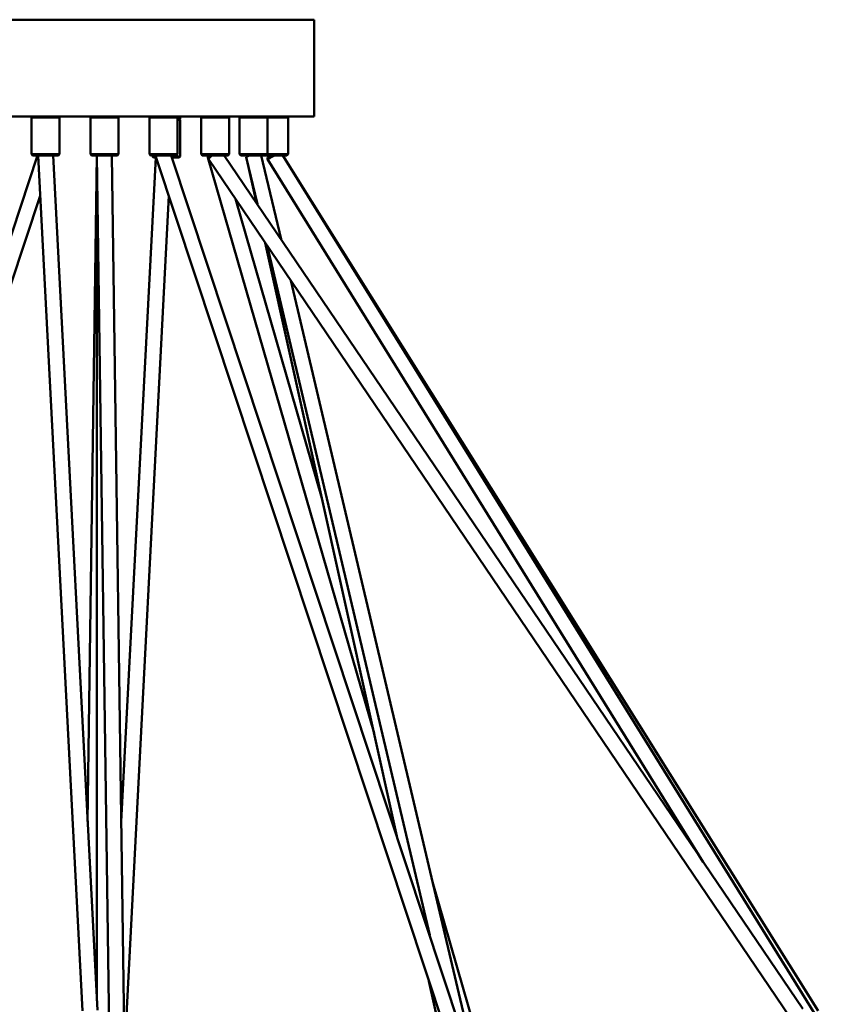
# Model space of a CAD drawing. Header units: millimetres. Extents: x 224 to 3432, y 73 to 2441.
# Tile 6 of 27: x 737 to 1110, y 602 to 1059. Entities that reach past the tile are written whole.
import ezdxf

# ---------------------------------------------------------------- set-up
doc = ezdxf.new("R2010")
doc.units = ezdxf.units.MM
doc.header["$LTSCALE"] = 12
doc.layers.add('Widoczne (ISO)', color=7, linetype='Continuous', lineweight=50)

msp = doc.modelspace()

# ---------------------------------------------------------------- linework, layer by layer
at = {"layer": 'Widoczne (ISO)'}
for p, q in [((873.96, 1059.13), (678.96, 1059.13)), ((873.96, 1014.13), (873.96, 1059.13)), ((873.96, 1014.13), (678.96, 1014.13)), ((743.1, 1014.13), (742.6, 1013.63)), ((755.6, 1013.63), (742.6, 1013.63)), ((742.6, 996.63), (742.6, 1013.63)), ((755.1, 1014.13), (755.6, 1013.63)), ((755.6, 996.63), (755.6, 1013.63)), ((770.46, 1014.13), (769.96, 1013.63)), ((782.96, 1013.63), (769.96, 1013.63)), ((769.96, 996.63), (769.96, 1013.63)), ((782.46, 1014.13), (782.96, 1013.63)), ((782.96, 996.63), (782.96, 1013.63)), ((797.83, 1014.13), (797.33, 1013.63)), ((810.33, 1013.63), (797.33, 1013.63)), ((797.33, 996.63), (797.33, 1013.63)), ((809.83, 1014.13), (810.33, 1013.63)), ((810.33, 996.63), (810.33, 1013.63)), ((810.33, 1013.13), (811.71, 1013.13)), ((811.71, 1012.63), (810.33, 1012.63)), ((811.21, 1013.13), (811.71, 1012.63)), ((811.71, 1014.13), (811.71, 1013.13)), ((811.71, 995.63), (811.71, 1012.63)), ((821.89, 1014.13), (821.39, 1013.63)), ((834.39, 1013.63), (821.39, 1013.63)), ((821.39, 996.63), (821.39, 1013.63)), ((833.89, 1014.13), (834.39, 1013.63)), ((834.39, 996.63), (834.39, 1013.63)), ((839.75, 1014.13), (839.25, 1013.63)), ((852.25, 1013.63), (839.25, 1013.63)), ((839.25, 996.63), (839.25, 1013.63)), ((851.75, 1014.13), (852.25, 1013.63)), ((861.75, 1013.63), (852.25, 1013.63)), ((852.25, 996.63), (852.25, 1013.63)), ((861.25, 1014.13), (861.75, 1013.63)), ((861.75, 996.63), (861.75, 1013.63)), ((745.42, 996.13), (640.62, 679.92)), ((742.6, 996.63), (755.6, 996.63)), ((743.1, 996.13), (742.6, 996.63)), ((755.1, 996.13), (743.1, 996.13)), ((745.61, 995.95), (766.2, 598.78)), ((752.61, 996.13), (773.19, 599.15)), ((755.1, 996.13), (755.6, 996.63)), ((768.65, 686.74), (772.96, 996.13)), ((769.96, 996.63), (782.96, 996.63)), ((770.46, 996.13), (769.96, 996.63)), ((782.46, 996.13), (770.46, 996.13)), ((772.96, 603.49), (772.96, 996.13)), ((778.73, 582.54), (772.96, 996.08)), ((785.8, 578.14), (779.96, 996.13)), ((782.46, 996.13), (782.96, 996.63)), ((800.27, 995.13), (784.28, 686.74)), ((797.33, 996.63), (810.33, 996.63)), ((797.83, 996.13), (797.33, 996.63)), ((809.83, 996.13), (797.83, 996.13)), ((798.71, 995.63), (798.71, 996.13)), ((798.71, 995.63), (800.55, 995.63)), ((799.21, 995.13), (798.71, 995.63)), ((800.48, 995.13), (799.21, 995.13)), ((800.5, 995.03), (940.87, 571.49)), ((807.51, 996.13), (947.51, 573.7)), ((807.68, 995.63), (811.71, 995.63)), ((811.21, 995.13), (807.84, 995.13)), ((809.83, 996.13), (810.33, 996.63)), ((811.21, 995.13), (811.71, 995.63)), ((821.39, 996.63), (834.39, 996.63)), ((821.89, 996.13), (821.39, 996.63)), ((833.89, 996.13), (821.89, 996.13)), ((824.52, 995.16), (901.71, 727.69)), ((824.99, 994.16), (1095.09, 595.74)), ((832.12, 996.13), (1100.88, 599.67)), ((833.89, 996.13), (834.39, 996.63)), ((839.25, 996.63), (852.25, 996.63)), ((839.75, 996.13), (839.25, 996.63)), ((851.75, 996.13), (839.75, 996.13)), ((847.05, 974.1), (842.33, 995.37)), ((847.5, 973.43), (842.34, 995.32)), ((858.53, 957.17), (849.34, 996.13)), ((851.75, 996.13), (852.25, 996.63)), ((861.25, 996.13), (851.75, 996.13)), ((852.25, 996.63), (861.75, 996.63)), ((852.27, 994.28), (1054.64, 667.88)), ((859.37, 996.13), (1109.53, 592.63)), ((859.38, 996.13), (1108.09, 598.88)), ((861.25, 996.13), (861.75, 996.63)), ((746.57, 977.36), (625.69, 612.62)), ((806.36, 977.36), (786.63, 596.84)), ((837.36, 975.91), (877.5, 836.85)), ((912.31, 679.92), (851.16, 955.56)), ((927.56, 633.9), (852.01, 954.3)), ((949.07, 573.17), (863.04, 938.04)), ((928.89, 658.74), (953.86, 572.24)), ((941.61, 547.8), (927.24, 612.62))]:
    msp.add_line(p, q, dxfattribs=at)
for centre, major_axis, ratio, start_param, end_param in [((749.1, 996.13), (-3.5, -0.18), 0.600943, 6.197124, 6.283185), ((776.46, 996.13), (-3.5, -0.05), 0.255418, 6.228624, 6.283185), ((803.83, 996.13), (-3.32, -1.1), 0.445729, 5.643846, 6.283185), ((827.89, 996.13), (-3.36, -0.97), 0.46674, 5.72943, 6.706896), ((827.89, 996.13), (-2.9, -1.96), 0.264632, 5.084559, 6.283185), ((845.75, 996.13), (-3.42, -0.76), 0.139388, 5.273389, 6.335109), ((845.75, 996.13), (-3.41, -0.8), 0.11603, 5.169698, 6.283185), ((855.25, 996.13), (-2.97, -1.86), 0.336312, 5.205337, 6.269341), ((855.25, 996.13), (-2.97, -1.84), 0.021011, 4.746266, 7.887859)]:
    msp.add_ellipse(centre, major_axis=major_axis, ratio=ratio, start_param=start_param, end_param=end_param, dxfattribs=at)

doc.saveas('drawing.dxf')
